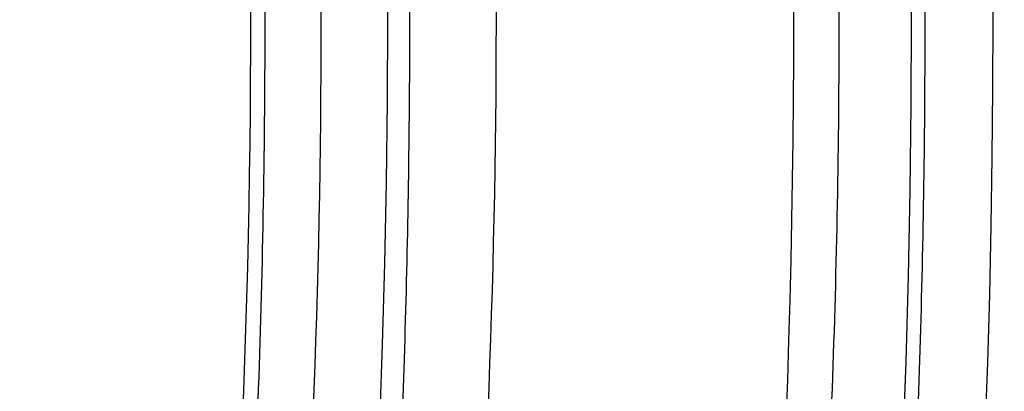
# Model space of a CAD drawing. Header units: millimetres. Extents: x 0 to 297, y 0 to 210.
# Tile 103 of 256: x 145.2463 to 145.2857, y 93.1838 to 93.1987. Entities that reach past the tile are written whole.
import ezdxf

# ---------------------------------------------------------------- set-up
doc = ezdxf.new("R2010")
doc.units = ezdxf.units.MM
doc.header["$LTSCALE"] = 16.335
doc.layers.get('0').update_dxf_attribs({"linetype": 'CONTINUOUS'})
for name, color, linetype in [('01_GLOBAL', 7, 'CONTINUOUS'), ('INTFCLR_1', 7, 'CONTINUOUS'), ('INTFCLR_144815', 7, 'CONTINUOUS')]:
    doc.layers.add(name, color=color, linetype=linetype)

msp = doc.modelspace()

# ---------------------------------------------------------------- linework, layer by layer
at = {"color": 7, "linetype": 'Continuous'}
msp.add_circle((145.8748034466, 92.1344639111), 2.66, dxfattribs=at)
at = {"color": 9, "linetype": 'Continuous'}
msp.add_arc((145.8748034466, 92.1344639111), 2.6259090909, 92.9674534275, 177.0325465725, dxfattribs=at)
at = {"layer": '01_GLOBAL', "color": 7, "linetype": 'Continuous'}
msp.add_circle((145.8748034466, 92.1344639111), 2.695, dxfattribs=at)
at = {"layer": 'INTFCLR_1', "color": 6, "linetype": 'Continuous'}
for radius in [0.4224162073, 0.4014439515]:
    msp.add_arc((144.8596077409, 93.1986596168), radius, 270, 90.00000002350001, dxfattribs=at)
at = {"layer": 'INTFCLR_1', "color": 9, "linetype": 'Continuous'}
for points, knots in [([(145.235167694, 93.06803805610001), (145.2359987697, 93.0702994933), (145.2376274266, 93.07486591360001), (145.2407305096, 93.0841265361), (145.2457654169, 93.10074899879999), (145.2504341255, 93.12025903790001), (145.2535169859, 93.1376959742), (145.2548129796, 93.1465996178), (145.2554818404, 93.15174935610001), (145.2570256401, 93.1646779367), (145.2586297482, 93.1867687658), (145.2583725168, 93.2128320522), (145.2571603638, 93.229722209), (145.2563978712, 93.2375211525), (145.2558364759, 93.24270819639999), (145.2541019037, 93.2567080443), (145.2501634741, 93.279125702), (145.2444881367, 93.3010123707), (145.2404287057, 93.31400265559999), (145.2389019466, 93.3186491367), (145.2365792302, 93.32549362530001), (145.2313391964, 93.3398030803), (145.2222901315, 93.3608048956), (145.211984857, 93.38064637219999), (145.2048007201, 93.3928589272), (145.2014430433, 93.39829523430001), (145.1992124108, 93.401838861), (145.1931796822, 93.4111586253), (145.1830706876, 93.4254621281), (145.1690288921, 93.44287479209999), (145.1571354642, 93.4559268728), (145.1488272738, 93.46426968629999), (145.1442335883, 93.4686868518), (145.1378598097, 93.47464399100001), (145.1289384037, 93.4824441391), (145.1192814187, 93.4900126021), (145.1131582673, 93.4943666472), (145.1101748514, 93.49636902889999), (145.1077179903, 93.4979464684), (145.1055301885, 93.4992630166), (145.1036031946, 93.50027403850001), (145.1025200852, 93.5007770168), (145.1016575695, 93.50108464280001), (145.1010609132, 93.5012239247), (145.1005598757, 93.50114822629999), (145.1004622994, 93.50067669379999), (145.1007027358, 93.5001554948), (145.1011202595, 93.49943321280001), (145.1017948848, 93.49852402), (145.1026939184, 93.4974154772), (145.1038249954, 93.4961153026), (145.1051758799, 93.49462279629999), (145.106740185, 93.4929397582), (145.1092045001, 93.4903307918), (145.1127127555, 93.4866635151), (145.1192604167, 93.47979277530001), (145.126411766, 93.4720844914), (145.1329263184, 93.4647171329), (145.1369531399, 93.4600323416), (145.143428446, 93.4523417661), (145.1533417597, 93.43987882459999), (145.1663378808, 93.4217466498), (145.175744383, 93.40694421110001), (145.1819029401, 93.3964078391), (145.1860815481, 93.3889972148), (145.1932904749, 93.3754706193), (145.2029180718, 93.35504416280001), (145.209559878, 93.3380139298), (145.212649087, 93.3291841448)], [0, 0, 0, 0, 0.0103790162, 0.0208837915, 0.0420711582, 0.08518389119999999, 0.1071959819, 0.1183353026, 0.1239410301, 0.1295663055, 0.1744258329, 0.2192337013, 0.2417180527, 0.2473539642, 0.2529903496, 0.2641931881, 0.3081223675, 0.3509244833, 0.3614867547, 0.3667496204, 0.3719934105, 0.3926231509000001, 0.4323812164, 0.470412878, 0.488854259, 0.4934078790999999, 0.4979383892, 0.5068921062, 0.5412323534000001, 0.5733304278, 0.6031976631, 0.6172528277, 0.6240454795, 0.630650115, 0.6548352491, 0.6750685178, 0.6834752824, 0.6871962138, 0.6905460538, 0.6960524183, 0.6981915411, 0.6999110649, 0.7012078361, 0.7020914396, 0.7026255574, 0.7031007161, 0.7038824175, 0.7050749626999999, 0.7066970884, 0.7087489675, 0.7112252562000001, 0.7141187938, 0.7174211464, 0.7211233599, 0.729578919, 0.7392839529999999, 0.762009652, 0.7748693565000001, 0.7816473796, 0.7886214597, 0.8181786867, 0.8502212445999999, 0.8846823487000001, 0.8936821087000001, 0.9027944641, 0.9213301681, 0.9597016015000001, 1, 1, 1, 1]), ([(145.1053256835, 93.4996596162), (145.1058354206, 93.4996595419), (145.1084302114, 93.49863302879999), (145.1114097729, 93.4968905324), (145.114679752, 93.49483322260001), (145.1177098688, 93.4928362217), (145.1239326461, 93.4884975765), (145.1337472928, 93.4809600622), (145.1428234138, 93.4731893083), (145.1493077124, 93.4672553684), (145.1539781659, 93.46285851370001), (145.1624222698, 93.4545580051), (145.1745124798, 93.4415729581), (145.1887911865, 93.4242473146), (145.1990766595, 93.4100090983), (145.2052148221, 93.400731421), (145.2074832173, 93.39720574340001), (145.2108964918, 93.3917990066), (145.2181971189, 93.3796576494), (145.2286731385, 93.3599279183), (145.2378781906, 93.33903206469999), (145.2432089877, 93.32479281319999), (145.2455710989, 93.31798419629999), (145.247123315, 93.31336339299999), (145.2512489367, 93.30044977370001), (145.2570185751, 93.2786891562), (145.2610247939, 93.2563880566), (145.262788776, 93.2424626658), (145.2633595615, 93.2373043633), (145.2641347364, 93.22954935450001), (145.2653671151, 93.21275432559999), (145.2656287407, 93.1868333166), (145.2639975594, 93.16486546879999), (145.2624282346, 93.15201095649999), (145.2617481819, 93.1468896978), (145.2604303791, 93.1380345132), (145.2572949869, 93.120689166), (145.2525471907, 93.10128539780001), (145.2474296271, 93.08475977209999), (145.2442749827, 93.0755508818), (145.2426192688, 93.07100993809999), (145.2417743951, 93.0687611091)], [0, 0, 0, 0, 0.0031306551, 0.0166311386, 0.0214593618, 0.0268204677, 0.03892666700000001, 0.0680356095, 0.1027865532, 0.1122690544, 0.1220182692, 0.1421808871, 0.1849821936, 0.2309157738, 0.2799873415, 0.2927705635, 0.2992370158, 0.3057352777, 0.3320402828, 0.3862318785, 0.4428084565, 0.4721382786, 0.4795908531, 0.487069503, 0.5020757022, 0.562848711, 0.6251729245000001, 0.641061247, 0.6490543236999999, 0.6570463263, 0.6889269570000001, 0.7524525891, 0.8160592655, 0.8240370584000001, 0.8319876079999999, 0.8477879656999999, 0.8790177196, 0.9402188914, 0.9703170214, 0.9852457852, 1, 1, 1, 1])]:
    msp.add_open_spline(points, degree=3, knots=knots, dxfattribs=at)
at = {"layer": 'INTFCLR_1', "color": 6, "linetype": 'Continuous'}
for points, knots in [([(145.1350652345, 93.4996596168), (145.1342109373, 93.4996596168), (145.1357546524, 93.496718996), (145.1370803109, 93.4950968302), (145.1392467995, 93.49225027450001), (145.1419201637, 93.4890306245), (145.145337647, 93.4849215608), (145.149332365, 93.4801497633), (145.1536170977, 93.4749597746), (145.1578478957, 93.4697443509), (145.1617862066, 93.46477665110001), (145.1654017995, 93.46011427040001), (145.1686896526, 93.45577766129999), (145.1716611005, 93.4517737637), (145.1743369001, 93.4480934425), (145.176743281, 93.4447208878), (145.1789048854, 93.4416366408), (145.1808385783, 93.4388324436), (145.1825660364, 93.4362898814), (145.1841084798, 93.43398792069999), (145.185490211, 93.43189981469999), (145.1867189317, 93.4300221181), (145.1878098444, 93.42833769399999), (145.1887779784, 93.42682907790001), (145.1896459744, 93.4254651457), (145.1906214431, 93.4239206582), (145.191753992, 93.4221107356), (145.1928766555, 93.42029359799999), (145.1938510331, 93.4187005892), (145.1946912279, 93.4173162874), (145.1956155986, 93.415780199), (145.1966371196, 93.4140663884), (145.1977643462, 93.41215452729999), (145.1990081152, 93.4100186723), (145.2003754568, 93.4076384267), (145.201880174, 93.4049787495), (145.2035347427, 93.4020034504), (145.2053542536, 93.39866660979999), (145.2073580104, 93.3949100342), (145.2095596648, 93.3906775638), (145.2119715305, 93.3859042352), (145.214608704, 93.3805105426), (145.2174929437, 93.37438539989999), (145.220642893, 93.36739491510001), (145.2240752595, 93.35936816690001), (145.227802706, 93.35009965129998), (145.2318351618, 93.3392957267), (145.2361179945, 93.3267082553), (145.2403681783, 93.3126841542), (145.2442872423, 93.297814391), (145.2476657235, 93.2827730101), (145.2504753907, 93.2676905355), (145.2527156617, 93.25262667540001), (145.2543982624, 93.2375790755), (145.2555287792, 93.22258324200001), (145.256117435, 93.20762456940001), (145.2561708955, 93.1927266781), (145.2556951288, 93.17787585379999), (145.2546936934, 93.16307401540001), (145.2531693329, 93.1483330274), (145.2511191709, 93.1336232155), (145.2485428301, 93.1189642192), (145.2454275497, 93.1043242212), (145.2417708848, 93.0897217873), (145.2376203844, 93.07535951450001), (145.2332204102, 93.06193527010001), (145.2288852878, 93.0500177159), (145.2248596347, 93.0398394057), (145.2211587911, 93.03109336), (145.2177663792, 93.0235207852), (145.2146668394, 93.01692434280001), (145.2118379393, 93.01114230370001), (145.2092594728, 93.0060543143), (145.2069119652, 93.0015625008), (145.2047820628, 92.99759337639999), (145.2028538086, 92.9940827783), (145.2011073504, 92.9909675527), (145.1995253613, 92.98819559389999), (145.1980916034, 92.985722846), (145.1967959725, 92.9835200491), (145.1956290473, 92.9815607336), (145.1945782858, 92.97981554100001), (145.1936278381, 92.9782521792), (145.1927650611, 92.97684539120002), (145.1919665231, 92.9755535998), (145.1911689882, 92.97427311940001), (145.1903111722, 92.9729060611), (145.1893416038, 92.97137374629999), (145.1882509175, 92.9696663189), (145.1870226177, 92.9677633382), (145.1856376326, 92.96564257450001), (145.1840803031, 92.96328767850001), (145.1823329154, 92.9606826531), (145.1803729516, 92.95780619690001), (145.1781781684, 92.9546380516), (145.1757236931, 92.9511600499), (145.1729902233, 92.94736262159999), (145.1699514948, 92.94322961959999), (145.1665806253, 92.9387466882), (145.1628687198, 92.93392583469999), (145.1588145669, 92.9287817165), (145.1544498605, 92.9233761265), (145.149996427, 92.9179675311), (145.1458273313, 92.912982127), (145.1422457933, 92.9086810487), (145.1394492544, 92.9053205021), (145.1371773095, 92.9023512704), (145.1358081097, 92.9006787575), (145.134193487, 92.8976596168), (145.1350652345, 92.8976596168)], [0, 0, 0, 0, 0.0038604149, 0.007501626, 0.0124785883, 0.0188917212, 0.0268498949, 0.0364677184, 0.0470694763, 0.05724446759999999, 0.0668187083, 0.0757144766, 0.08390537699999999, 0.0914099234, 0.09824517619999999, 0.1044667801, 0.1101313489, 0.1152642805, 0.1198589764, 0.1240215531, 0.1277856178, 0.1311734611, 0.1341617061, 0.1368541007, 0.1392736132, 0.1414672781, 0.1451087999, 0.148921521, 0.1511192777, 0.1535471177, 0.1562389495, 0.1592204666, 0.1625628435, 0.1662680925, 0.1703891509, 0.1749670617, 0.1800766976, 0.185772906, 0.1921414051, 0.1993155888, 0.2073311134, 0.2163077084, 0.2264451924, 0.2379233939, 0.2509534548, 0.2658909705, 0.2830621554, 0.3030578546, 0.3259639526, 0.3492662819, 0.3725305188, 0.395610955, 0.4185782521, 0.4413347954, 0.4640172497, 0.4865192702, 0.5089682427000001, 0.5313242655, 0.5536477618, 0.5759939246, 0.5982772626, 0.6207472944, 0.6432362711, 0.6658996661, 0.6887559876, 0.7107777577, 0.7297237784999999, 0.7460531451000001, 0.7602331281, 0.7726347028, 0.7835467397, 0.7931663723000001, 0.8017211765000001, 0.8093215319, 0.8160683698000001, 0.8220757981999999, 0.8274205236, 0.83220661, 0.8364980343, 0.8403367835, 0.8437547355, 0.8468031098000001, 0.8495420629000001, 0.8520223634, 0.8542604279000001, 0.8564046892, 0.8588391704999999, 0.8615533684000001, 0.8645986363, 0.8679945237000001, 0.8717882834, 0.8760445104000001, 0.8807522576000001, 0.8859628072, 0.8917731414, 0.8981681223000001, 0.9051985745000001, 0.9129160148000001, 0.9213486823, 0.930543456, 0.9404096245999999, 0.9509435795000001, 0.9619432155, 0.9720502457, 0.9803711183, 0.9870628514, 0.9922716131, 0.9960607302, 1, 1, 1, 1]), ([(145.1350652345, 92.8976596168), (145.1360387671, 92.8976596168), (145.1377271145, 92.8987973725), (145.1403228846, 92.9003600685), (145.1432989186, 92.90252257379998), (145.1469787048, 92.9053401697), (145.1513602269, 92.908937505), (145.156189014, 92.9131306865), (145.1610884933, 92.9176135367), (145.16571304, 92.9220446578), (145.1699506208, 92.9262668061), (145.1738079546, 92.93025140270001), (145.1773032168, 92.9339784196), (145.1804624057, 92.93744342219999), (145.1833068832, 92.9406452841), (145.1858602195, 92.9435862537), (145.1881553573, 92.9462860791), (145.1902110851, 92.9487505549), (145.1920499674, 92.95099242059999), (145.1936917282, 92.95302517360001), (145.195161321, 92.95487020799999), (145.1964960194, 92.95656687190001), (145.197810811, 92.9582571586), (145.1992115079, 92.9600798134), (145.2006985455, 92.9620412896), (145.2021699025, 92.9640097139), (145.203615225, 92.9659689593), (145.2051191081, 92.96803560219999), (145.2067839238, 92.9703578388), (145.2086446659, 92.97299707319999), (145.2107239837, 92.976003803), (145.2130437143, 92.9794328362), (145.2156231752, 92.9833409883), (145.2184823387, 92.9877982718), (145.2216518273, 92.99290263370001), (145.2251614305, 92.9987667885), (145.229038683, 93.00552838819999), (145.2333125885, 93.0133695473), (145.2380078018, 93.0225036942), (145.2431555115, 93.03325044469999), (145.2486552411, 93.04576276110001), (145.2541538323, 93.05964751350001), (145.2592951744, 93.0742866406), (145.2638614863, 93.0891255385), (145.2678132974, 93.10401926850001), (145.2711637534, 93.1189518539), (145.2739112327, 93.1338443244), (145.2760779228, 93.14873712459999), (145.2776685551, 93.1635668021), (145.2786982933, 93.17835697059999), (145.2791763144, 93.1930929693), (145.2791102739, 93.20777733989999), (145.2785051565, 93.2224188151), (145.2773642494, 93.2370081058), (145.2756872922, 93.2515514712), (145.2734729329, 93.2660467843), (145.2707211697, 93.28047186), (145.2674209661, 93.2948590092), (145.2635667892, 93.3091902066), (145.259139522, 93.3234820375), (145.254151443, 93.33766185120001), (145.2488018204, 93.351194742), (145.2434345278, 93.3634522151), (145.238408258, 93.3740016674), (145.2338248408, 93.38297495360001), (145.2296571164, 93.3906774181), (145.2258775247, 93.3973229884), (145.2224553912, 93.4030908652), (145.2193628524, 93.40811759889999), (145.216567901, 93.41251817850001), (145.2140471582, 93.4163762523), (145.2117761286, 93.4197682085), (145.209737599, 93.422748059), (145.2079066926, 93.42537326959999), (145.20627007, 93.4276809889), (145.2048016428, 93.4297213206), (145.203482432, 93.43153041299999), (145.202221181, 93.4332394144), (145.2009100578, 93.4349957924), (145.1994654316, 93.43690657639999), (145.1979774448, 93.438847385), (145.1964846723, 93.44076776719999), (145.1949729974, 93.4426876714), (145.1933137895, 93.4447656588), (145.1914604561, 93.4470505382), (145.1893845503, 93.4495659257), (145.1870661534, 93.45232249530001), (145.1844777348, 93.45533473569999), (145.1815962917, 93.45861035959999), (145.1783918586, 93.4621590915), (145.174841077, 93.46597939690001), (145.1709238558, 93.47006182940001), (145.1666153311, 93.47439075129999), (145.1619164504, 93.47892812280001), (145.1569054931, 93.4835493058), (145.1519289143, 93.48790146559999), (145.1473729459, 93.4916672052), (145.1435388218, 93.4946187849), (145.1404516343, 93.4968744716), (145.1377826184, 93.49848721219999), (145.1360568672, 93.4996596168), (145.1350652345, 93.4996596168)], [0, 0, 0, 0, 0.0042187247, 0.0081401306, 0.0133978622, 0.0200459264, 0.0282638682, 0.0379443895, 0.0477615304, 0.05703690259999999, 0.0656973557, 0.0736821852, 0.0810680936, 0.0878383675, 0.0940009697, 0.0996271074, 0.1047154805, 0.1093563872, 0.1135342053, 0.1172803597, 0.1206792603, 0.1237557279, 0.1266349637, 0.1299589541, 0.1337168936, 0.1373013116, 0.1406085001, 0.1442672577, 0.148377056, 0.1529904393, 0.1582606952, 0.164218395, 0.1709303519, 0.1785521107, 0.1871652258, 0.1969659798, 0.2081658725, 0.2209392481, 0.2356613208, 0.2526660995, 0.2725685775, 0.2948769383, 0.3173640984, 0.3397873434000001, 0.3621386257, 0.3841211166, 0.4060891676, 0.4277469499, 0.4493218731, 0.470705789, 0.4919793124, 0.5131981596, 0.5343255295, 0.5554668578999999, 0.5765984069, 0.5977513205, 0.6189954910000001, 0.6402209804, 0.6617015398, 0.6832900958, 0.7050415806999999, 0.7268239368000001, 0.7463339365, 0.7630160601, 0.7774553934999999, 0.7899931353, 0.8009638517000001, 0.8105830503, 0.8190545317, 0.8265380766, 0.8331730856, 0.8390248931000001, 0.8442268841, 0.8488182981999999, 0.8528943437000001, 0.8564866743, 0.8597116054, 0.8625968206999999, 0.8656908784, 0.8692094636, 0.8729771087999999, 0.8762884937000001, 0.879749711, 0.8835661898, 0.8878115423, 0.8924986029, 0.8976989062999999, 0.9034198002, 0.9097088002, 0.9166034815, 0.9241390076, 0.9323094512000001, 0.9411199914, 0.9506041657, 0.9606137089, 0.9706541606, 0.9792553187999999, 0.9862062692, 0.9916647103, 0.9957028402, 1, 1, 1, 1])]:
    msp.add_open_spline(points, degree=3, knots=knots, dxfattribs=at)
at = {"layer": 'INTFCLR_144815', "color": 6, "linetype": 'Continuous'}
for radius in [0.4466793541, 0.4256665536]:
    msp.add_circle((144.8596077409, 93.1986596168), radius, dxfattribs=at)
for radius, start, end in [(0.6157754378, 313.9937911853, 154.5150993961), (0.5947754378, 312.9543589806, 154.5144414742), (0.5751005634, 282.2440355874, 71.2863570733), (0.4537777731, 308.490992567, 51.50900743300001), (0.4747905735, 316.9838592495, 43.0161407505), (0.4480128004, 313.9992414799, 46.00075850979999), (0.4177015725, 345.8961331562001, 14.1038668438), (0.3959554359, 348.5228250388, 11.4771749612)]:
    msp.add_arc((144.8596077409, 93.1986596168), radius, start, end, dxfattribs=at)
at = {"layer": 'INTFCLR_144815', "color": 9, "linetype": 'Continuous'}
for centre, radius, start, end in [((144.8596077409, 93.1986596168), 0.5712784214, 292.4997540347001, 54.0964566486), ((144.8596102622, 93.19866079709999), 0.5153523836, 292.4997540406, 54.09645665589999), ((144.8596257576, 93.1986639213), 0.5066391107, 311.2505121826, 48.7494878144), ((144.859607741, 93.1986596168), 0.4617768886, 314.0862202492, 45.9137797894), ((144.8596077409, 93.1986596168), 0.450734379, 313.8592910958, 46.1407088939), ((144.8596077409, 93.1986596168), 0.4477854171, 314.0319604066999, 45.9680396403), ((144.859607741, 93.1986596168), 0.4269999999, 349.3673701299, 10.6326298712)]:
    msp.add_arc(centre, radius, start, end, dxfattribs=at)
at = {"layer": 'INTFCLR_144815', "color": 6, "linetype": 'Continuous'}
for points, knots in [([(145.2825648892, 93.1986596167), (145.2825648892, 93.2008594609), (145.282532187, 93.2052597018), (145.2823850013, 93.21185978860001), (145.2821395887, 93.21845988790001), (145.2817957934, 93.22506001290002), (145.2813534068, 93.23166003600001), (145.2808121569, 93.23825992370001), (145.280171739, 93.24485936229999), (145.2794317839, 93.2514581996), (145.2785919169, 93.2580559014), (145.2776516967, 93.26465215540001), (145.2766107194, 93.271246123), (145.2754685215, 93.27783720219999), (145.2742247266, 93.2844241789), (145.2728788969, 93.2910061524), (145.2714307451, 93.2975814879), (145.2698799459, 93.3041488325), (145.2682264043, 93.31070599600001), (145.2664700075, 93.317251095), (145.2646109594, 93.3237813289), (145.2626494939, 93.33029415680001), (145.260586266, 93.33678604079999), (145.2584220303, 93.3432536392), (145.2561580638, 93.3496926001), (145.2537958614, 93.3560986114), (145.2513375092, 93.3624664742), (145.2487855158, 93.3687907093), (145.2461430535, 93.37506509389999), (145.243413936, 93.3812828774), (145.2406027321, 93.38743667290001), (145.2377148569, 93.39351842), (145.2347566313, 93.3995194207), (145.2317353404, 93.40543037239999), (145.2286592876, 93.41124140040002), (145.2255378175, 93.4169421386), (145.2223813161, 93.42252182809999), (145.2192011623, 93.4279694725), (145.2160096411, 93.4332740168), (145.2128197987, 93.4384245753), (145.2096452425, 93.4434106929), (145.2064998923, 93.4482226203), (145.2033976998, 93.4528515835), (145.2003523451, 93.4572900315), (145.1973769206, 93.4615318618), (145.1944836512, 93.4655725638), (145.1916836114, 93.46940935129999), (145.1889866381, 93.47304103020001), (145.1864013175, 93.4764677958), (145.1839350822, 93.4796909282), (145.1815937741, 93.4827132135), (145.1793814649, 93.48553902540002), (145.1773002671, 93.4881744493), (145.1753509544, 93.49062643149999), (145.1735333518, 93.4929022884), (145.1718468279, 93.4950091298), (145.1702903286, 93.49695386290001), (145.168862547, 93.49874305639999), (145.1675620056, 93.5003828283), (145.1663872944, 93.5018788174), (145.1653367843, 93.5032358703), (145.1644092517, 93.5044595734), (145.1636017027, 93.5055518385), (145.1629160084, 93.5065249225), (145.1623391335, 93.5073583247), (145.1618093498, 93.5082894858), (145.161227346, 93.5089558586), (145.1612445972, 93.5101538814), (145.1615550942, 93.5101594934)], [0, 0, 0, 0, 0.0193188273, 0.0386418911, 0.05797372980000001, 0.0773181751, 0.0966800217, 0.1160624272, 0.1354702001, 0.1549057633, 0.1743738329, 0.1938759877, 0.2134167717, 0.2329964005, 0.2526187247, 0.2722829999, 0.2919923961, 0.3117443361, 0.3315407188, 0.3513772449, 0.37125414, 0.391164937, 0.4111075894, 0.4310729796, 0.4510561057, 0.4710451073, 0.4910305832, 0.5109984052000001, 0.5309330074, 0.5508166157, 0.5706284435, 0.590344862, 0.6099392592, 0.6293819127, 0.6486401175, 0.6676780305, 0.6864570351, 0.7049360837, 0.7230721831, 0.7408210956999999, 0.7581383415, 0.7749801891, 0.7913047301, 0.8070730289, 0.822250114, 0.8368060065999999, 0.8507161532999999, 0.8639624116, 0.8765312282, 0.8884132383, 0.8996029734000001, 0.9101049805, 0.9199296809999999, 0.9290934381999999, 0.9376135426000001, 0.9455077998, 0.9527934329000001, 0.9594885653, 0.9656100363, 0.9711731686, 0.9761922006, 0.9806816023, 0.9846553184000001, 0.9881278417, 0.9911127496, 0.9936230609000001, 0.9972727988, 1, 1, 1, 1]), ([(145.1715348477, 92.8871597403), (145.1712150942, 92.887165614), (145.1712119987, 92.888398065), (145.1717859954, 92.8890887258), (145.1723169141, 92.8900495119), (145.1728921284, 92.8909093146), (145.1735763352, 92.8919125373), (145.1743814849, 92.8930382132), (145.17530592, 92.89429876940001), (145.1763525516, 92.89569628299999), (145.1775225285, 92.8972363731), (145.1788179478, 92.8989246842), (145.1802417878, 92.90076905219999), (145.1817966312, 92.902777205), (145.1834827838, 92.9049546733), (145.1852973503, 92.907303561), (145.1872357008, 92.90982438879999), (145.189295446, 92.9125211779), (145.1914790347, 92.9154049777), (145.1937896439, 92.9184888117), (145.1962240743, 92.9217782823), (145.1987743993, 92.92527328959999), (145.2014309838, 92.9289717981), (145.2041860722, 92.9328747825), (145.2070298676, 92.9369806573), (145.2099514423, 92.9412863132), (145.2129388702, 92.94578706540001), (145.215979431, 92.95047669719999), (145.2190598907, 92.95534762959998), (145.2221667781, 92.9603911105), (145.2252866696, 92.9655974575), (145.2284064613, 92.9709563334), (145.2315136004, 92.9764570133), (145.2345962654, 92.98208862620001), (145.2376434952, 92.98784036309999), (145.2406452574, 92.99370162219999), (145.2435925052, 92.99966217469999), (145.2464771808, 93.005712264), (145.2492921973, 93.01184268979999), (145.2520314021, 93.01804486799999), (145.2546894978, 93.0243108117), (145.2572619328, 93.0306330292), (145.2597453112, 93.03700571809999), (145.2621317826, 93.0434101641), (145.2644188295, 93.0498389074), (145.2666074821, 93.05629353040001), (145.2687002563, 93.0627819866), (145.2706975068, 93.0693065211), (145.2725965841, 93.0758590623), (145.2743963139, 93.08243582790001), (145.2760946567, 93.0890285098), (145.2776905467, 93.0956308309), (145.2791843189, 93.1022416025), (145.2805765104, 93.10886063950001), (145.2818676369, 93.1154879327), (145.2830580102, 93.12212274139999), (145.2841477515, 93.12876325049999), (145.2851369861, 93.1354072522), (145.2860260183, 93.1420534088), (145.2868152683, 93.14870134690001), (145.2875051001, 93.1553505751), (145.2880958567, 93.16200073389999), (145.2885878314, 93.1686513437), (145.2889813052, 93.17530234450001), (145.289276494, 93.18195348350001), (145.2894735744, 93.1886048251), (145.2895726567, 93.1952561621), (145.2895738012, 93.20190757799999), (145.2894770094, 93.20855889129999), (145.2892822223, 93.2152102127), (145.2889893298, 93.2218613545), (145.2885981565, 93.228512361), (145.2881084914, 93.23516293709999), (145.2875200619, 93.2418129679), (145.2868325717, 93.24846205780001), (145.2860456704, 93.2551099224), (145.2851589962, 93.26175603), (145.2841721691, 93.2683997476), (145.2830848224, 93.2750402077), (145.2818965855, 93.2816764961), (145.2806070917, 93.2883076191), (145.2792161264, 93.2949318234), (145.2777236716, 93.3015466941), (145.27612979, 93.30814986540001), (145.2744344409, 93.314739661), (145.2726374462, 93.3213150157), (145.2707388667, 93.3278740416), (145.2687392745, 93.3344133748), (145.2666397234, 93.34092869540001), (145.2644415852, 93.34741542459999), (145.2621464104, 93.3538691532), (145.2597562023, 93.3602849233), (145.2572735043, 93.3666571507), (145.2547014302, 93.37297970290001), (145.2520437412, 93.3792458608), (145.2493049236, 93.3854482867), (145.2464902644, 93.3915790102), (145.2436059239, 93.39762942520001), (145.240658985, 93.4035903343), (145.2376574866, 93.4094520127), (145.2346104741, 93.4152042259), (145.231527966, 93.4208363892), (145.2284209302, 93.42633767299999), (145.2253011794, 93.4316972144), (145.2221812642, 93.4369042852), (145.2190742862, 93.44194854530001), (145.2159936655, 93.44682031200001), (145.2129528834, 93.4515108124), (145.209965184, 93.45601244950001), (145.207043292, 93.4603189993), (145.2041991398, 93.4644257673), (145.2014436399, 93.4683296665), (145.1987864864, 93.47202925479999), (145.1962360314, 93.47552468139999), (145.1937992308, 93.47881756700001), (145.1914816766, 93.48191080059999), (145.1892876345, 93.484808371), (145.1872201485, 93.487515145), (145.1852811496, 93.49003667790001), (145.1834716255, 93.49237897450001), (145.1817917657, 93.4945483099), (145.1802410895, 93.4965510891), (145.1788186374, 93.4983936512), (145.1775230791, 93.5000821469), (145.1763528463, 93.5016225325), (145.1753062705, 93.5030200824), (145.1743814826, 93.5042807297), (145.1735770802, 93.50540657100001), (145.1728902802, 93.5064096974), (145.1723225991, 93.507270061), (145.1718630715, 93.5080606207), (145.171402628, 93.5088026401), (145.1710534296, 93.51015065), (145.1715348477, 93.5101594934)], [0, 0, 0, 0, 0.0014103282, 0.0032894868, 0.0045784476, 0.006109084, 0.0078878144, 0.009921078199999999, 0.0122159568, 0.0147800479, 0.0176210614, 0.0207450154, 0.0241645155, 0.0278962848, 0.0319450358, 0.0363094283, 0.0409856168, 0.0459681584, 0.0512740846, 0.0569372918, 0.0629614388, 0.06932079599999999, 0.0760170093, 0.0830428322, 0.09038864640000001, 0.09804223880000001, 0.1059886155, 0.1142106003, 0.1226891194, 0.1314036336, 0.1403327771, 0.1494548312, 0.1587482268, 0.1681920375, 0.1777662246, 0.1874518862, 0.1972313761, 0.2070885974, 0.2170088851, 0.2269790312, 0.2369874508, 0.247023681, 0.2570780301, 0.2671479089, 0.2771627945, 0.2871678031, 0.297203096, 0.3072268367, 0.3172573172, 0.3272873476, 0.3372951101, 0.3472786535, 0.3572404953, 0.3671820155, 0.3771057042, 0.38701475, 0.3969071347, 0.4067804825, 0.4166362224, 0.4264761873, 0.4363022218, 0.4461151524, 0.4559173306, 0.4657100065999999, 0.4754958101, 0.4852761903, 0.4950537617, 0.5048299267, 0.514607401, 0.5243876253, 0.5341732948, 0.5439658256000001, 0.5537677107, 0.5635801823, 0.5734055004, 0.5832449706, 0.5931003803, 0.6029729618, 0.6128636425, 0.6227732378, 0.6327028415, 0.6426530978, 0.6526214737, 0.6626060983, 0.6726078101, 0.6826271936, 0.6926651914, 0.7027189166, 0.7127821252, 0.7228511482, 0.7329216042, 0.7429877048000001, 0.7530428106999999, 0.7630790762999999, 0.7730874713, 0.7830577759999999, 0.7929782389, 0.8028356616, 0.8126154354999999, 0.8223014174, 0.8318761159, 0.8413205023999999, 0.8506146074, 0.8597374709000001, 0.8686675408, 0.8773831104, 0.8858627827, 0.8940860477, 0.9020337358, 0.9096886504, 0.9170358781, 0.9240630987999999, 0.9307608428, 0.9371226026, 0.9431446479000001, 0.9488258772, 0.9541674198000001, 0.9591725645, 0.9638462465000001, 0.9681947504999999, 0.9722253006, 0.9759458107, 0.979364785, 0.9824904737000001, 0.9853313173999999, 0.9878955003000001, 0.9901906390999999, 0.9922241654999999, 0.994002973, 0.9955336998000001, 0.9968227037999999, 0.9978766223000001, 1, 1, 1, 1]), ([(145.1421340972, 93.4996596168), (145.141854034, 93.4996596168), (145.1417650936, 93.498601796), (145.1424894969, 93.4977698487), (145.143367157, 93.4962691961), (145.1447612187, 93.49448485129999), (145.1465613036, 93.492177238), (145.148808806, 93.4894292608), (145.15150356, 93.48616244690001), (145.1546511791, 93.4823613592), (145.1582867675, 93.4779389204), (145.1624048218, 93.4728576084), (145.16699477, 93.4670702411), (145.1720315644, 93.46053863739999), (145.1774486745, 93.4532686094), (145.1831935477, 93.445241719), (145.1891616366, 93.4365115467), (145.19527173, 93.4271030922), (145.2014126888, 93.41709921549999), (145.2074988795, 93.4065585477), (145.2134387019, 93.39557045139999), (145.2191667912, 93.3841990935), (145.2246200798, 93.3725257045), (145.2297609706, 93.360599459), (145.2345518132, 93.3484875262), (145.2389754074, 93.3362234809), (145.2430148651, 93.3238532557), (145.246661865, 93.31140872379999), (145.2499164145, 93.2989040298), (145.2527714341, 93.2863849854), (145.2552383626, 93.273827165), (145.2573125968, 93.2612798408), (145.2590034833, 93.2487156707), (145.2603109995, 93.2361743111), (145.2612405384, 93.2236464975), (145.2617956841, 93.2111436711), (145.2619187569, 93.2028180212), (145.2619187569, 93.198659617)], [0, 0, 0, 0, 0.0025344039, 0.005901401, 0.0109295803, 0.0177704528, 0.0265540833, 0.0373505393, 0.04991676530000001, 0.0648695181, 0.0820131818, 0.1017234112, 0.1240566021, 0.1488553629, 0.1763609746, 0.2060970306, 0.2381748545, 0.2720515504, 0.3076064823, 0.3443876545, 0.3821831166, 0.4206251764, 0.4595934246, 0.4987613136, 0.5381325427, 0.5774437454, 0.6167240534, 0.6558745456, 0.6947773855, 0.7336358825, 0.7720551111, 0.8105726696, 0.8487051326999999, 0.8867612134, 0.9246626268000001, 0.9623689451, 1, 1, 1, 1]), ([(145.1816919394, 93.4996596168), (145.1813689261, 93.4996596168), (145.181354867, 93.4984164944), (145.1818990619, 93.4977049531), (145.1824036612, 93.4967241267), (145.1829511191, 93.4958450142), (145.1836029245, 93.49481997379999), (145.1843702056, 93.4936699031), (145.1852510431, 93.4923828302), (145.1862478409, 93.4909569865), (145.1873615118, 93.4893868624), (145.1885933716, 93.48766759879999), (145.1899443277, 93.4857938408), (145.1914151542, 93.48376000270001), (145.1930061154, 93.48156053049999), (145.1947171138, 93.47918971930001), (145.1965473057, 93.47664219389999), (145.1984952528, 93.47391268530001), (145.2005585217, 93.47099658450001), (145.2027337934, 93.46788981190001), (145.2050166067, 93.46458923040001), (145.207401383, 93.4610926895), (145.2098813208, 93.4573992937), (145.2124484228, 93.45350951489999), (145.2150935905, 93.44942523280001), (145.2178067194, 93.44514979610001), (145.2205768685, 93.4406879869), (145.2233924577, 93.436045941), (145.2262415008, 93.43123100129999), (145.2291118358, 93.4262515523), (145.2319913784, 93.42111677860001), (145.2348683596, 93.4158364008), (145.2377314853, 93.4104204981), (145.2405700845, 93.4048793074), (145.2433742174, 93.39922304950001), (145.2461347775, 93.3934617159), (145.2488435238, 93.3876049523), (145.2514930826, 93.381661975), (145.2540769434, 93.37564147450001), (145.2565894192, 93.3695515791), (145.2590255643, 93.3633999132), (145.2613812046, 93.35719337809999), (145.2636527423, 93.3509384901), (145.2658372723, 93.34464092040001), (145.2679322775, 93.3383061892), (145.2699358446, 93.3319388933), (145.2718463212, 93.32554360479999), (145.2736625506, 93.3191239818), (145.275383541, 93.3126837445), (145.2770086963, 93.30622572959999), (145.2785375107, 93.29975290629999), (145.2799697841, 93.29326740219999), (145.281305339, 93.2867715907), (145.282544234, 93.2802670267), (145.2836865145, 93.2737555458), (145.2847323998, 93.2672381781), (145.285682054, 93.2607163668), (145.2865357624, 93.2541907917), (145.2872937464, 93.2476625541), (145.2879563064, 93.24113198), (145.2885236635, 93.2345999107), (145.2889960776, 93.22806647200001), (145.2893737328, 93.22153232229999), (145.2896568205, 93.2149974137), (145.2898454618, 93.208462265), (145.2899397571, 93.20192674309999), (145.2899397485, 93.1953913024), (145.2898454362, 93.18885579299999), (145.2896567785, 93.1823206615), (145.2893736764, 93.175785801), (145.2889960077, 93.1692516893), (145.2885235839, 93.1627183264), (145.2879562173, 93.1561863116), (145.2872936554, 93.1496558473), (145.2865356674, 93.1431276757), (145.2856819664, 93.136602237), (145.2847323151, 93.130080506), (145.283686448, 93.1235632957), (145.2825441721, 93.1170518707), (145.2813053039, 93.1105474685), (145.2799697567, 93.1040517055), (145.2785375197, 93.0975663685), (145.277008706, 93.091093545), (145.2753835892, 93.0846356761), (145.2736625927, 93.0781954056), (145.2718464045, 93.07177591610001), (145.2699359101, 93.0653805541), (145.2679323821, 93.0590133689), (145.2658373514, 93.05267854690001), (145.2636528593, 93.0463810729), (145.2613812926, 93.04012609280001), (145.2590256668, 93.03391958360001), (145.2565895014, 93.0277678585), (145.2540770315, 93.0216779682), (145.2514931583, 93.01565743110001), (145.2488435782, 93.00971440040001), (145.2461348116, 93.0038575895), (145.2433742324, 92.99809621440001), (145.2405700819, 92.9924399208), (145.2377314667, 92.9868986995), (145.2348683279, 92.98148277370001), (145.2319913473, 92.9762023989), (145.2291118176, 92.97106764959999), (145.2262415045, 92.9660882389), (145.2233924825, 92.9612733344), (145.220576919, 92.95663132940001), (145.2178068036, 92.95216957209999), (145.2150937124, 92.9478941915), (145.2124485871, 92.9438099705), (145.2098815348, 92.9399202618), (145.2074016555, 92.9362269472), (145.2050169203, 92.9327304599), (145.2027341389, 92.9294299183), (145.2005588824, 92.9263231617), (145.1984956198, 92.92340706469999), (145.1965476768, 92.9206775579), (145.1947174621, 92.918129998), (145.1930064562, 92.91575917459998), (145.1914154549, 92.9135596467), (145.1899446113, 92.91152578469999), (145.1885936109, 92.9096519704), (145.1873617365, 92.9079326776), (145.1862480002, 92.9063625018), (145.1852512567, 92.9049366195), (145.1843701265, 92.90364951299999), (145.1836036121, 92.902499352), (145.1829493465, 92.90147443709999), (145.1824091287, 92.9005947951), (145.1819724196, 92.8997882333), (145.1815362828, 92.8990246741), (145.1812048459, 92.8976596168), (145.1816919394, 92.8976596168)], [0, 0, 0, 0, 0.0014863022, 0.0034583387, 0.00480742, 0.0064070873, 0.008263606, 0.0103831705, 0.0127725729, 0.0154385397, 0.018388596, 0.0216299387, 0.0251705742, 0.0290176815, 0.0331791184, 0.0376612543, 0.0424708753, 0.0476126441, 0.053091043, 0.05890788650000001, 0.0650637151, 0.071556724, 0.0783824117, 0.08553378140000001, 0.09300120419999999, 0.1007725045, 0.1088330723, 0.1171662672, 0.125753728, 0.1345758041, 0.1436120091, 0.1528416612, 0.1622443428, 0.1717998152, 0.1814887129, 0.1912927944, 0.2011949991, 0.2111795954, 0.2212322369, 0.2313400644, 0.2414915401, 0.251676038, 0.2618853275, 0.272110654, 0.2823462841, 0.2925853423, 0.3028240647, 0.3130572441, 0.3232827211, 0.3334966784, 0.3436983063, 0.353884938, 0.364056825, 0.3742120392, 0.3843517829, 0.3944749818, 0.4045834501, 0.4146764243, 0.4247563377, 0.4348229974, 0.4448791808, 0.4549248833, 0.4649631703, 0.4749943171, 0.4850215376, 0.4950452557, 0.505068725, 0.5150924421, 0.5251196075, 0.5351507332, 0.5451888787, 0.5552345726, 0.5652905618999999, 0.5753571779, 0.5854368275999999, 0.5955298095, 0.6056379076, 0.615761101, 0.6259004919, 0.6360558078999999, 0.6462271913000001, 0.6564139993, 0.6666151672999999, 0.6768294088, 0.6870543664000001, 0.6972879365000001, 0.7075261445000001, 0.7177656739, 0.7280008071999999, 0.7382265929, 0.7484354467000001, 0.7586203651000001, 0.7687717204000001, 0.7788795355, 0.7889322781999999, 0.7989169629, 0.8088192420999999, 0.8186233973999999, 0.8283123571, 0.8378678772, 0.8472706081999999, 0.8565002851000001, 0.8655364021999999, 0.8743584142, 0.8829458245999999, 0.8912789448, 0.8993394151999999, 0.9071106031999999, 0.9145779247, 0.9217291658, 0.9285546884, 0.9350475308, 0.9412033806, 0.9470201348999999, 0.9524985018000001, 0.9576403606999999, 0.9624499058, 0.9669322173, 0.9710936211, 0.9749409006, 0.978481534, 0.9817230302, 0.984673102, 0.9873392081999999, 0.9897286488, 0.9918483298, 0.9937048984, 0.9953046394, 0.9966537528, 0.9977587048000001, 1, 1, 1, 1]), ([(145.290839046, 93.1986596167), (145.290839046, 93.20100712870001), (145.2908026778, 93.2057026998), (145.2906389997, 93.212745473), (145.2903661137, 93.2197876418), (145.2899838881, 93.22682885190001), (145.2894921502, 93.2338686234), (145.2888906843, 93.2409064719), (145.2881792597, 93.2479416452), (145.2873576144, 93.25497342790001), (145.2864255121, 93.2620007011), (145.2853827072, 93.26902237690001), (145.2842290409, 93.2760368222), (145.2829643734, 93.2830424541), (145.2815887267, 93.2900370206), (145.2801021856, 93.29701830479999), (145.2785050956, 93.3039832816), (145.2767979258, 93.3109289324), (145.2749815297, 93.3178512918), (145.2730569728, 93.3247463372), (145.2710258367, 93.33160902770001), (145.2688900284, 93.33843418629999), (145.2666520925, 93.34521564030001), (145.2643151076, 93.3519467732), (145.2618829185, 93.3586200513), (145.2593601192, 93.3652272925), (145.2567521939, 93.3717594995), (145.2540656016, 93.3782068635), (145.251307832, 93.3845588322), (145.2484874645, 93.3908041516), (145.2456141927, 93.39693096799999), (145.2426988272, 93.40292694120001), (145.2397532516, 93.4087794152), (145.2367903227, 93.4144756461), (145.2338237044, 93.42000308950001), (145.2308676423, 93.4253497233), (145.2279367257, 93.4305043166), (145.2250455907, 93.4354567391), (145.2222085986, 93.44019824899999), (145.2194395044, 93.4447217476), (145.2167511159, 93.4490220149), (145.214155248, 93.4530954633), (145.2116626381, 93.4569399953), (145.2092828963, 93.4605548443), (145.2070237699, 93.4639414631), (145.2048909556, 93.4671035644), (145.2028881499, 93.4700468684), (145.2010177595, 93.4727779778), (145.1992812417, 93.4753038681), (145.1976794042, 93.4776315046), (145.1962125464, 93.47976762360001), (145.1948806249, 93.48171876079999), (145.1936832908, 93.4834905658), (145.19262015, 93.4850896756), (145.1916900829, 93.48651775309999), (145.1908931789, 93.4877905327), (145.19022483, 93.48887961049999), (145.1895787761, 93.49010375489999), (145.1889756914, 93.4909496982), (145.1887748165, 93.49252444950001), (145.1891690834, 93.49253133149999)], [0, 0, 0, 0, 0.02225245, 0.0445093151, 0.0667750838, 0.0890537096, 0.1113496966, 0.1336661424, 0.1560071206, 0.1783746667, 0.2007723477, 0.2232005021, 0.2456615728, 0.2681539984, 0.2906786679, 0.3132316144, 0.3358115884, 0.3584115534, 0.3810274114, 0.4036483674, 0.4262663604, 0.4488666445, 0.4714362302, 0.493956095, 0.516405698, 0.5387611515, 0.5609948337, 0.5830754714, 0.6049679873, 0.6266337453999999, 0.648030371, 0.6691122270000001, 0.6898308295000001, 0.7101353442, 0.7299737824, 0.7492942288, 0.7680459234, 0.7861801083, 0.8036519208, 0.8204214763, 0.8364545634, 0.8517244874, 0.8662078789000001, 0.8798864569, 0.8927486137, 0.9047971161, 0.9160413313, 0.9264952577, 0.9361748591, 0.945097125, 0.9532791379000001, 0.9607380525, 0.9674902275, 0.9735510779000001, 0.9789355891, 0.9836595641, 0.9877384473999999, 0.9911880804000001, 0.9962621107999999, 1, 1, 1, 1]), ([(145.3115000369, 93.1986596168), (145.3115000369, 93.2031217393), (145.3113603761, 93.2120507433), (145.3107329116, 93.22543989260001), (145.3096849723, 93.23882489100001), (145.308214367, 93.2522021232), (145.3063175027, 93.2655665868), (145.3039919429, 93.2789103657), (145.3012336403, 93.29222144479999), (145.2980413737, 93.3054844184), (145.2944139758, 93.31867832), (145.2903552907, 93.3317769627), (145.2858713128, 93.34474611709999), (145.2809768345, 93.3575447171), (145.2756920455, 93.37012086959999), (145.2700508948, 93.3824159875), (145.2640962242, 93.394358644), (145.2578895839, 93.405870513), (145.2515062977, 93.4168658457), (145.2450357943, 93.4272568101), (145.2385803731, 93.4369609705), (145.2322471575, 93.4459046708), (145.2261431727, 93.4540335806), (145.2203622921, 93.46131323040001), (145.2149878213, 93.46773797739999), (145.2100767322, 93.473319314), (145.2056691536, 93.4780908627), (145.2017857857, 93.4820910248), (145.1984327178, 93.48537822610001), (145.1956088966, 93.4879695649), (145.1933015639, 93.48999270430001), (145.1912894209, 93.49143866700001), (145.1899601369, 93.49254513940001), (145.1891690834, 93.49253133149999)], [0, 0, 0, 0, 0.0408499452, 0.0817377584, 0.1226908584, 0.1637418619, 0.2049215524, 0.2462459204, 0.2877224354, 0.329349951, 0.3711123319, 0.4129705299, 0.4548685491, 0.4967167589, 0.5383929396, 0.579731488, 0.6205367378, 0.6605415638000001, 0.6994421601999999, 0.7369113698, 0.7725873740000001, 0.8061275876, 0.8372253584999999, 0.8656390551, 0.8912193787, 0.9139002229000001, 0.9336943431, 0.9506758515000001, 0.9649483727, 0.9766362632, 0.9858655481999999, 0.9927569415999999, 1, 1, 1, 1]), ([(145.2619187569, 93.198659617), (145.2619187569, 93.19452705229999), (145.2617972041, 93.18625736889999), (145.2612501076, 93.1738549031), (145.2603370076, 93.16145215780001), (145.2590551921, 93.1490500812), (145.2574020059, 93.1366506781), (145.2553745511, 93.1242576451), (145.2529686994, 93.1118765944), (145.2501810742, 93.09951567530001), (145.2470107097, 93.0871860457), (145.2434550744, 93.07490437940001), (145.2395175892, 93.0626901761), (145.2352018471, 93.05056894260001), (145.2305195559, 93.03857297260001), (145.2254865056, 93.026740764), (145.2201294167, 93.0151203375), (145.2144851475, 93.00376778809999), (145.2086034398, 92.9927497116), (145.2025493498, 92.98213900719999), (145.1964022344, 92.9720136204), (145.1902548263, 92.96245285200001), (145.1842079, 92.9535296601), (145.1783638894, 92.94530411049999), (145.1728175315, 92.9378166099), (145.1676486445, 92.9310831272), (145.1629171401, 92.9250980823), (145.1586605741, 92.91983716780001), (145.1549015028, 92.9152592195), (145.1516394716, 92.9113214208), (145.1488735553, 92.9079678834), (145.1465811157, 92.9051666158), (145.1447678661, 92.9028433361), (145.1433636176, 92.901047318), (145.1424842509, 92.89954064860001), (145.1417601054, 92.8987053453), (145.1418564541, 92.8976596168), (145.1421340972, 92.8976596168)], [0, 0, 0, 0, 0.0373969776, 0.0748305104, 0.1123278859, 0.1499208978, 0.1876426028, 0.2255106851, 0.2635438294, 0.3017616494, 0.3401610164, 0.3787310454, 0.4174490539, 0.4562752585, 0.4951477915, 0.5339633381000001, 0.5726158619, 0.6109244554, 0.6486768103, 0.6856239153, 0.7214601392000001, 0.7558561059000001, 0.7884730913, 0.8189949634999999, 0.8471589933, 0.8727898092, 0.8958085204, 0.9161981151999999, 0.9340282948, 0.9494114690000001, 0.9624736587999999, 0.9733586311, 0.9821878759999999, 0.9890812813, 0.9941468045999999, 0.9974875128, 1, 1, 1, 1]), ([(145.1615550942, 92.8871597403), (145.1612445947, 92.8871653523), (145.1612273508, 92.8883633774), (145.1618093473, 92.88902974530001), (145.1623391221, 92.8899608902), (145.1629159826, 92.8907942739), (145.1636016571, 92.8917673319), (145.1644091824, 92.8928595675), (145.165336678, 92.8940832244), (145.1663871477, 92.895440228), (145.1675618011, 92.8969361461), (145.1688622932, 92.8985758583), (145.170290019, 92.9003649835), (145.1718464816, 92.90230967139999), (145.1735329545, 92.9044164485), (145.1753505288, 92.9066922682), (145.177299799, 92.9091441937), (145.1793809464, 92.9117795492), (145.1815932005, 92.91460528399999), (145.1839344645, 92.9176275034), (145.1864007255, 92.9208506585), (145.1889860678, 92.92427744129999), (145.1916830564, 92.92790912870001), (145.1944830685, 92.9317458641), (145.1973763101, 92.9357865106), (145.200351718, 92.94002829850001), (145.2033970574, 92.94446670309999), (145.2064992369, 92.9490956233), (145.2096445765, 92.95390750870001), (145.2128191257, 92.9588935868), (145.2160089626, 92.9640441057), (145.2192004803, 92.9693486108), (145.2223806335, 92.9747962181), (145.225537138, 92.98037587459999), (145.2286586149, 92.9860765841), (145.2317346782, 92.9918875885), (145.2347559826, 92.9977985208), (145.2377142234, 93.00379950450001), (145.2406021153, 93.0098812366), (145.2434133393, 93.01603502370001), (145.2461424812, 93.0222528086), (145.2487849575, 93.0285271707), (145.2513369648, 93.03485138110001), (145.2537953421, 93.04121924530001), (145.2561575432, 93.04762518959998), (145.258421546, 93.0540641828), (145.2605857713, 93.06053167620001), (145.2626490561, 93.06702366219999), (145.2646105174, 93.07353639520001), (145.2664696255, 93.08006675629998), (145.2682260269, 93.0866117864), (145.269879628, 93.09316909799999), (145.2714304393, 93.099736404), (145.272878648, 93.1063119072), (145.2742244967, 93.1128938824), (145.2754683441, 93.1194810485), (145.2766105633, 93.1260721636), (145.2776515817, 93.132666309), (145.2785918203, 93.13926261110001), (145.2794317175, 93.14586047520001), (145.2801716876, 93.15245937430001), (145.280812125, 93.159058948), (145.2813533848, 93.1656588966), (145.2817957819, 93.1722590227), (145.2821395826, 93.17885920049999), (145.2823849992, 93.1854593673), (145.2825321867, 93.19205949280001), (145.2825648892, 93.1964597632), (145.2825648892, 93.1986596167)], [0, 0, 0, 0, 0.0027272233, 0.00637693, 0.0088871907, 0.0118720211, 0.0153444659, 0.0193180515, 0.02380733, 0.0288260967, 0.0343890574, 0.0405101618, 0.0472051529, 0.05449051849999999, 0.0623846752, 0.0709044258, 0.0800682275, 0.08989261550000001, 0.1003941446, 0.1115838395, 0.1234656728, 0.1360350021, 0.1492811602, 0.1631910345, 0.1777467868, 0.1929237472, 0.2086919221, 0.2250163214, 0.241858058, 0.2591751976, 0.2769240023, 0.2950599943, 0.3135389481, 0.3323178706, 0.3513557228, 0.3706138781, 0.3900565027, 0.40965088, 0.4293672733, 0.4491790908, 0.4690627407, 0.4889974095, 0.5089649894, 0.5289504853, 0.5489397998, 0.5689220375, 0.5888883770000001, 0.6088300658, 0.6287418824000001, 0.6486179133, 0.6684555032, 0.6882511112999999, 0.7080041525, 0.7277129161, 0.7473782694, 0.7670001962, 0.7865808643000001, 0.8061213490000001, 0.8256243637, 0.8450923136, 0.8645285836, 0.8839363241, 0.9033192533, 0.9226811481, 0.9420259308, 0.9613578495, 0.9806810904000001, 1, 1, 1, 1]), ([(145.1891690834, 92.9047879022), (145.1887851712, 92.9047946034), (145.1889546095, 92.9063099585), (145.1897315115, 92.9074508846), (145.1908843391, 92.9095999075), (145.1925602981, 92.9121332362), (145.1947341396, 92.9154009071), (145.1974252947, 92.9193185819), (145.2006308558, 92.9239734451), (145.2042332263, 92.9292366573), (145.2079731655, 92.9347820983), (145.2115725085, 92.94023253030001), (145.2148750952, 92.94533809), (145.2178706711, 92.9500745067), (145.220574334, 92.9544418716), (145.2230116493, 92.9584575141), (145.2251949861, 92.9621251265), (145.2271471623, 92.9654624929), (145.2288885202, 92.96848897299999), (145.2304549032, 92.97125332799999), (145.2319718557, 92.97396705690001), (145.2335082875, 92.97675649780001), (145.235040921, 92.97958443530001), (145.236458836, 92.9822408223), (145.2377089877, 92.98461664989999), (145.2388113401, 92.9867374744), (145.2397838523, 92.9886289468), (145.2406875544, 92.9904043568), (145.241596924, 92.99220974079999), (145.2425851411, 92.99419277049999), (145.2436776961, 92.99641190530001), (145.2448886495, 92.9989051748), (145.2462310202, 93.0017128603), (145.2477173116, 93.0048776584), (145.2493581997, 93.008442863), (145.251170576, 93.0124729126), (145.2531660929, 93.017031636), (145.2553605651, 93.0222009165), (145.2577752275, 93.02809295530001), (145.2604300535, 93.0348469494), (145.26333995, 93.04263079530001), (145.2665092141, 93.0516239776), (145.2699429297, 93.06209629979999), (145.27355238, 93.07413936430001), (145.2770962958, 93.08734809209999), (145.2803400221, 93.1011291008), (145.2831548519, 93.11499648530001), (145.285532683, 93.12890971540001), (145.2874745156, 93.1428484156), (145.288982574, 93.15681988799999), (145.2900557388, 93.170785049), (145.2906967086, 93.184736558), (145.290839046, 93.1940239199), (145.290839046, 93.1986596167)], [0, 0, 0, 0, 0.0036397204, 0.0085369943, 0.0157954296, 0.0255088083, 0.0378134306, 0.0528137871, 0.0706279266, 0.09136563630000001, 0.1132788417, 0.1340284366, 0.1532798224, 0.1709168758, 0.1871507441, 0.2019689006, 0.2154440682, 0.2276101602, 0.2386187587, 0.2485421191, 0.257728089, 0.268088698, 0.2787291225, 0.288218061, 0.2966314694, 0.3041773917, 0.3108751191, 0.3167920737, 0.3230614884, 0.3300369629, 0.337794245, 0.3465081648, 0.3563110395, 0.3672939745, 0.3796510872, 0.3935134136, 0.4091801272, 0.426821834, 0.4467452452, 0.4695381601, 0.4956096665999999, 0.5255127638, 0.5599184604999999, 0.6000687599, 0.6446728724, 0.6895337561, 0.7342496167, 0.7787833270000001, 0.8233104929, 0.8676315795, 0.9119694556, 0.9560574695, 1, 1, 1, 1]), ([(145.3115000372, 93.1986596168), (145.3115000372, 93.1940578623), (145.3113516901, 93.1848438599), (145.3106831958, 93.17102452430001), (145.3095662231, 93.1572039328), (145.3079983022, 93.14339218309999), (145.3059760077, 93.1295957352), (145.3034956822, 93.11582382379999), (145.3005540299, 93.10208957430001), (145.2971490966, 93.0884112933), (145.2932813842, 93.0748135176), (145.2889552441, 93.06132776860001), (145.2841806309, 93.0479939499), (145.2789753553, 93.0348614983), (145.2733674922, 93.0219903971), (145.2673981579, 93.00945161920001), (145.2611238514, 92.9973266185), (145.2546184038, 92.98570571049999), (145.2479729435, 92.97468395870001), (145.2412937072, 92.9643554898), (145.2346967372, 92.9548055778), (145.2282996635, 92.9461025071), (145.2222127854, 92.9382912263), (145.2165301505, 92.93138957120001), (145.2113244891, 92.9253902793), (145.2066450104, 92.9202629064), (145.2025199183, 92.9159680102), (145.1989594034, 92.9124424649), (145.1959636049, 92.9096674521), (145.1935201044, 92.90750180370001), (145.1913967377, 92.9059628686), (145.1900017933, 92.9047733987), (145.1891691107, 92.9047879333)], [0, 0, 0, 0, 0.0421285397, 0.08434683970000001, 0.1266414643, 0.1690446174, 0.2115817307, 0.2542734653, 0.2971305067, 0.3401457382, 0.3832945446, 0.4265305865, 0.4697791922, 0.5129300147, 0.5558322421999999, 0.5982870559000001, 0.6400420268, 0.6807938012, 0.7201892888, 0.7578469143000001, 0.7933806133, 0.8264335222, 0.8567170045, 0.8840287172, 0.9082689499, 0.9294277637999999, 0.9475672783, 0.9627965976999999, 0.9752495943, 0.9850650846, 0.9923757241, 1, 1, 1, 1])]:
    msp.add_open_spline(points, degree=3, knots=knots, dxfattribs=at)
at = {"layer": 'INTFCLR_144815', "color": 9, "linetype": 'Continuous'}
for points, knots in [([(145.2413747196, 93.498152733), (145.2428639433, 93.4962009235), (145.244886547, 93.4935564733), (145.2474551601, 93.4901649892), (145.2497308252, 93.4871420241), (145.2541366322, 93.4812212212), (145.2608916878, 93.47185803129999), (145.2694858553, 93.4592816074), (145.2769239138, 93.4476457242), (145.2822409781, 93.438833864), (145.2853801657, 93.4334642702), (145.2902521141, 93.42494438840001), (145.2975017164, 93.4114956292), (145.3067246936, 93.3925046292), (145.3132109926, 93.37744867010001), (145.3173738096, 93.36694038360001), (145.3201622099, 93.35964114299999), (145.3248954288, 93.3465192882), (145.3310525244, 93.3271579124), (145.3373574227, 93.3030034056), (145.3411666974, 93.28428486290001), (145.3433109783, 93.2714701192), (145.3446460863, 93.262725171), (145.3460875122, 93.25169165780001), (145.3472124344, 93.240581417), (145.3479204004, 93.2316403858), (145.3487845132, 93.2182383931), (145.3493461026, 93.1981566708), (145.3485394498, 93.1714382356), (145.3467779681, 93.15149967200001), (145.3451270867, 93.13828037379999), (145.343909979, 93.1295589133), (145.3415031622, 93.11464782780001), (145.3372609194, 93.09391415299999), (145.3309735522, 93.06989491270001), (145.3248291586, 93.0506051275), (145.3204306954, 93.03842591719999), (145.3183461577, 93.0329242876), (145.3169544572, 93.02931861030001), (145.3131561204, 93.01973981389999), (145.3066802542, 93.0047193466), (145.2974761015, 92.9857751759), (145.2894993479, 92.97097956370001), (145.283827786, 92.961170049), (145.2806417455, 92.9558349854), (145.2760993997, 92.94838364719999), (145.2694850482, 92.938036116), (145.2608832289, 92.925449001), (145.2541232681, 92.91607971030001), (145.2497158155, 92.9101571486), (145.2474419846, 92.907136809), (145.2448787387, 92.9037525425), (145.2428609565, 92.90111441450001), (145.2413748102, 92.89916662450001)], [0, 0, 0, 0, 0.0113523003, 0.0153945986, 0.0196724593, 0.0288485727, 0.04952051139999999, 0.0730548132, 0.0992747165, 0.1133659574, 0.1206417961, 0.1280352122, 0.1587481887, 0.1912667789, 0.2256293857, 0.2345212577, 0.2435306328, 0.2617592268, 0.2990180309, 0.3374305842, 0.3771409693, 0.3872950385, 0.3975091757, 0.4180450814, 0.4387403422, 0.4491382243, 0.4595166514, 0.5008391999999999, 0.5419727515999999, 0.5830556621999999, 0.5933356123, 0.6035730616, 0.6237732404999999, 0.6631691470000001, 0.7013781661, 0.7385292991, 0.7567366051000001, 0.761249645, 0.7657337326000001, 0.7746080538, 0.8088969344, 0.8413373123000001, 0.8719692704, 0.886598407, 0.893729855, 0.9007025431, 0.926950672, 0.9505051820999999, 0.9711896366, 0.9803691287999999, 0.9846421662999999, 0.9886711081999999, 1, 1, 1, 1]), ([(145.2386581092, 92.9060194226), (145.2395181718, 92.9072263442), (145.2429631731, 92.9120902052), (145.2492389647, 92.92120431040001), (145.2575878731, 92.93400124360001), (145.2640046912, 92.9445135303), (145.2684113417, 92.9520821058), (145.2715041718, 92.9575042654), (145.2770118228, 92.9674769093), (145.2847566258, 92.98251444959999), (145.2936901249, 93.00175900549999), (145.2999719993, 93.0170070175), (145.3036565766, 93.02672945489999), (145.3050072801, 93.03039096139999), (145.307031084, 93.0359795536), (145.3113025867, 93.0483545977), (145.3172673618, 93.06794720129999), (145.3233689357, 93.0923336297), (145.327484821, 93.1133778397), (145.3298201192, 93.1285113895), (145.3310013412, 93.13736471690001), (145.3326039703, 93.1507874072), (145.334328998, 93.17121171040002), (145.3348448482, 93.18944587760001), (145.3348448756, 93.19865966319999)], [0, 0, 0, 0, 0.0141977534, 0.0570997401, 0.1060018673, 0.1605593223, 0.1750635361, 0.1899029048, 0.2203592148, 0.2841982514, 0.3519009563, 0.42356155, 0.4421237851, 0.4515054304, 0.4609492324, 0.4990648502, 0.5769114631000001, 0.6570654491, 0.7397891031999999, 0.7822307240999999, 0.8037455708, 0.8253529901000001, 0.9117316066, 1, 1, 1, 1])]:
    msp.add_open_spline(points, degree=3, knots=knots, dxfattribs=at)

doc.saveas('drawing.dxf')
